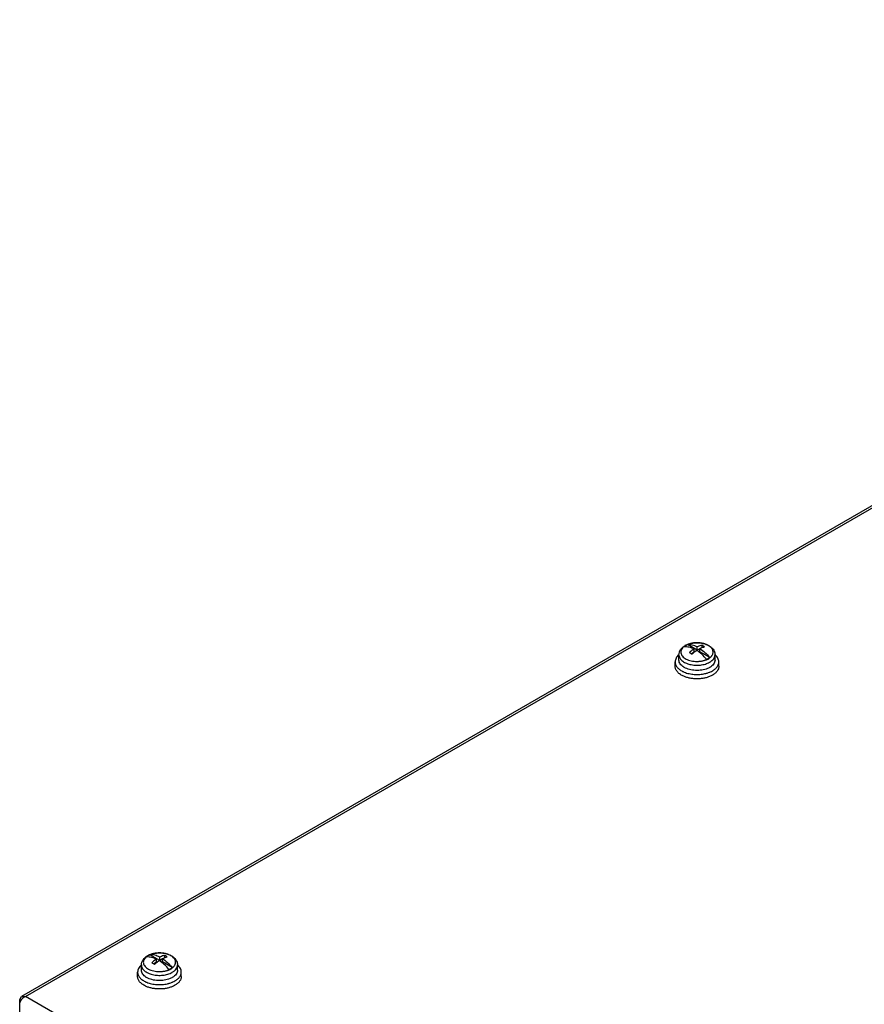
# Model space of a CAD drawing. Header units: millimetres. Extents: x 102 to 789, y 307 to 936.
# Tile 5 of 7: x 110 to 332, y 677 to 936. Entities that reach past the tile are written whole.
import ezdxf

# ---------------------------------------------------------------- set-up
doc = ezdxf.new("R2010")
doc.units = ezdxf.units.MM
doc.header["$LTSCALE"] = 80.870962
doc.layers.get('0').update_dxf_attribs({"linetype": 'CONTINUOUS'})

msp = doc.modelspace()

# ---------------------------------------------------------------- linework, layer by layer
at = {"color": 7, "linetype": 'Continuous'}
for p, q in [((555.69, 936.46), (110.33, 679.34)), ((111.38, 679.33), (556.43, 936.28)), ((288.16, 770.45), (285.59, 771.94)), ((287.31, 769.96), (286.62, 769.56)), ((287.31, 769.96), (287.31, 770.83)), ((288.16, 770.45), (288.16, 771.32)), ((288.86, 770.86), (288.16, 770.45)), ((288.86, 770.05), (288.86, 770.92)), ((291.44, 768.56), (288.86, 770.05)), ((289.4, 771.17), (289.33, 771.12)), ((289.4, 771.78), (289.4, 771.17)), ((289.42, 771.16), (289.4, 771.17)), ((282.34, 766.25), (282.34, 767.39)), ((283.34, 767.88), (283.34, 769.27)), ((290.99, 768.14), (291.06, 768.22)), ((292.84, 767.88), (292.84, 769.27)), ((293.84, 766.25), (293.84, 767.39)), ((146.74, 688.8), (144.17, 690.29)), ((146.74, 688.8), (146.74, 689.67)), ((147.98, 689.52), (147.91, 689.47)), ((147.98, 690.13), (147.98, 689.52)), ((148, 689.51), (147.98, 689.52)), ((141.92, 686.23), (141.92, 687.62)), ((145.89, 688.31), (145.2, 687.91)), ((145.89, 688.31), (145.89, 689.18)), ((147.44, 689.21), (146.74, 688.8)), ((147.44, 688.4), (147.44, 689.27)), ((150.02, 686.91), (147.44, 688.4)), ((151.42, 686.23), (151.42, 687.62)), ((140.92, 684.6), (140.92, 685.74)), ((149.57, 686.49), (149.64, 686.57)), ((152.42, 684.6), (152.42, 685.74)), ((109.9, 678.48), (110.33, 679.34)), ((110.33, 679.34), (111.38, 679.33)), ((331.58, 552.21), (111.38, 679.33)), ((109.9, 665.66), (109.9, 678.48)), ((110.26, 678.27), (109.9, 678.48))]:
    msp.add_line(p, q, dxfattribs=at)
for centre, radius, start, end in [((286.67, 768.88), 3.24, 126.9591, 127.2508), ((287.22, 767.71), 4.57, 119.4489, 119.9993), ((286.97, 768.43), 3.78, 121.5603, 122.2608), ((286.94, 768.56), 3.64, 122.4391, 122.8741), ((287.04, 768.33), 3.91, 119.9948, 121.5558), ((286.96, 768.53), 3.67, 122.2251, 122.4394), ((287.04, 768.41), 3.81, 119.9875, 122.2126), ((287.1, 768.21), 4.04, 119.4487, 119.9991), ((287.14, 768.15), 4.11, 117.4701, 119.4685), ((287.24, 768.05), 4.22, 116.155, 119.9438), ((287.43, 767.67), 4.65, 113.3136, 116.1426), ((285.82, 768.46), 3.48, 93.4378, 93.9178), ((287.9, 766.22), 6.19, 103.1884, 105.8644), ((288.09, 765.09), 7.33, 91.0795, 92.8674), ((288.16, 765.7), 6.72, 78.8783, 80.7282), ((285.9, 766.23), 3.97, 130.3734, 130.819), ((284.92, 767.88), 1.58, 180, 180.8587), ((289.06, 771.76), 4.07, 299.4631, 300.0101), ((289.19, 771.24), 4.52, 299.4487, 299.9991), ((291.26, 767.88), 1.58, 359.1148, 359.9999), ((290.29, 766.25), 3.94, 48.9059, 49.4786), ((286.91, 769.73), 4.37, 238.5271, 239.8853), ((288.32, 772.55), 8.46, 282.7832, 285.4056), ((145.25, 687.23), 3.24, 126.9591, 127.2508), ((145.8, 686.06), 4.57, 119.4489, 119.9993), ((145.55, 686.78), 3.78, 121.5603, 122.2608), ((145.52, 686.91), 3.64, 122.4391, 122.8741), ((145.62, 686.68), 3.91, 119.9948, 121.5558), ((145.54, 686.88), 3.67, 122.2251, 122.4394), ((145.62, 686.76), 3.81, 119.9875, 122.2126), ((145.68, 686.56), 4.04, 119.4487, 119.9991), ((145.72, 686.5), 4.11, 117.4701, 119.4685), ((145.82, 686.41), 4.22, 116.155, 119.9438), ((146.01, 686.02), 4.65, 113.3136, 116.1426), ((144.4, 686.82), 3.48, 93.4378, 93.9178), ((146.48, 684.57), 6.19, 103.1884, 105.8644), ((146.67, 683.44), 7.33, 91.0795, 92.8674), ((146.74, 684.05), 6.72, 78.8783, 80.7282), ((144.48, 684.58), 3.97, 130.3734, 130.819), ((148.87, 684.61), 3.94, 48.9059, 49.4786), ((143.5, 686.23), 1.58, 180, 180.8587), ((145.49, 688.08), 4.37, 238.5271, 239.8853), ((147.64, 690.11), 4.07, 299.4631, 300.0101), ((147.77, 689.59), 4.52, 299.4487, 299.9991), ((149.84, 686.23), 1.58, 359.1148, 359.9999), ((146.9, 690.9), 8.46, 282.7832, 285.4056), ((112.54, 676.9), 2.71, 138.1128, 144.7991), ((112.56, 676.88), 2.73, 132.5209, 138.1438)]:
    msp.add_arc(centre, radius, start, end, dxfattribs=at)
for points, knots in [([(284.98, 771.68), (285.32, 771.88), (286.1, 772.2), (287.35, 772.43), (288.65, 772.45), (289.91, 772.24), (291.05, 771.82), (291.86, 771.27), (292.35, 770.73), (292.62, 770.28), (292.8, 769.79), (292.84, 769.44), (292.84, 769.27)], [0, 0, 0, 0, 0.126258, 0.260782, 0.398805, 0.534165, 0.661745, 0.779726, 0.835977, 0.891089, 0.945642, 1, 1, 1, 1]), ([(283.34, 769.27), (283.34, 769.51), (283.42, 770), (283.76, 770.67), (284.28, 771.23), (284.71, 771.53), (284.94, 771.66)], [0, 0, 0, 0, 0.24203, 0.486307, 0.737189, 1, 1, 1, 1]), ([(284.7, 771.46), (284.55, 771.34), (284.29, 771.1), (283.99, 770.67), (283.83, 770.21), (283.83, 769.74), (283.99, 769.28), (284.28, 768.85), (284.71, 768.46), (285.24, 768.13), (285.87, 767.86), (286.58, 767.66), (287.33, 767.54), (287.98, 767.51), (288.5, 767.53), (288.89, 767.56), (289.27, 767.61), (289.65, 767.69), (289.95, 767.76), (290.18, 767.84), (290.35, 767.89), (290.49, 767.95), (290.59, 767.99), (290.66, 768.02), (290.71, 768.04), (290.75, 768.06), (290.79, 768.08), (290.82, 768.1), (290.87, 768.11), (290.91, 768.11), (290.95, 768.12), (290.98, 768.13), (290.99, 768.14)], [0, 0, 0, 0, 0.05605, 0.106509, 0.152912, 0.197811, 0.24421, 0.29466, 0.350693, 0.412783, 0.480559, 0.553045, 0.62886, 0.706371, 0.745229, 0.783851, 0.82202, 0.859527, 0.896174, 0.914116, 0.931783, 0.949138, 0.957717, 0.966199, 0.97041, 0.974602, 0.97877, 0.982918, 0.98714, 0.991619, 0.995891, 1, 1, 1, 1]), ([(284.95, 771.63), (284.93, 771.62), (284.85, 771.56), (284.77, 771.51), (284.72, 771.47)], [0, 0, 0, 0, 0.254311, 1, 1, 1, 1]), ([(284.97, 771.61), (284.95, 771.6), (284.87, 771.55), (284.79, 771.49), (284.74, 771.45)], [0, 0, 0, 0, 0.254492, 1, 1, 1, 1]), ([(284.74, 771.45), (285.15, 771.48), (286.06, 771.38), (286.89, 771.05), (287.31, 770.83)], [0, 0, 0, 0, 0.467901, 1, 1, 1, 1]), ([(286.21, 772.17), (286.12, 772.15), (285.79, 772.05), (285.47, 771.91), (285.24, 771.8)], [0, 0, 0, 0, 0.259981, 1, 1, 1, 1]), ([(288.16, 771.32), (287.75, 771.53), (286.92, 771.86), (286.03, 771.97), (285.62, 771.94)], [0, 0, 0, 0, 0.531726, 1, 1, 1, 1]), ([(287.31, 770.83), (287.21, 770.76), (286.78, 770.46), (286.37, 770.13), (286.08, 769.86)], [0, 0, 0, 0, 0.242064, 1, 1, 1, 1]), ([(286.08, 769.86), (286.14, 769.83), (286.37, 769.71), (286.61, 769.57), (286.78, 769.46)], [0, 0, 0, 0, 0.244332, 1, 1, 1, 1]), ([(287.72, 772.42), (287.62, 772.41), (287.2, 772.38), (286.79, 772.32), (286.49, 772.25)], [0, 0, 0, 0, 0.254087, 1, 1, 1, 1]), ([(286.78, 769.46), (286.88, 769.55), (287.27, 769.9), (287.69, 770.21), (288.01, 770.43)], [0, 0, 0, 0, 0.257803, 1, 1, 1, 1]), ([(289.25, 772.33), (289.14, 772.35), (288.71, 772.41), (288.28, 772.43), (287.95, 772.43)], [0, 0, 0, 0, 0.247297, 1, 1, 1, 1]), ([(290.59, 768.07), (290.21, 768.54), (289.41, 769.4), (288.49, 770.12), (288.01, 770.43)], [0, 0, 0, 0, 0.518698, 1, 1, 1, 1]), ([(289.4, 771.78), (289.3, 771.76), (288.87, 771.64), (288.46, 771.47), (288.16, 771.32)], [0, 0, 0, 0, 0.239097, 1, 1, 1, 1]), ([(288.86, 770.92), (288.97, 770.97), (289.37, 771.15), (289.78, 771.3), (290.1, 771.38)], [0, 0, 0, 0, 0.261337, 1, 1, 1, 1]), ([(288.86, 770.92), (289.34, 770.61), (290.26, 769.89), (291.06, 769.03), (291.44, 768.56)], [0, 0, 0, 0, 0.481302, 1, 1, 1, 1]), ([(290.1, 771.38), (290.04, 771.41), (289.81, 771.56), (289.58, 771.69), (289.4, 771.78)], [0, 0, 0, 0, 0.255694, 1, 1, 1, 1]), ([(290.59, 771.96), (290.51, 771.99), (290.14, 772.14), (289.75, 772.24), (289.46, 772.3)], [0, 0, 0, 0, 0.240793, 1, 1, 1, 1]), ([(291.08, 771.72), (291.04, 771.74), (290.88, 771.83), (290.72, 771.9), (290.59, 771.96)], [0, 0, 0, 0, 0.243612, 1, 1, 1, 1]), ([(291.35, 771.54), (291.33, 771.56), (291.24, 771.62), (291.15, 771.68), (291.08, 771.72)], [0, 0, 0, 0, 0.245309, 1, 1, 1, 1]), ([(291.09, 768.24), (291.12, 768.23), (291.18, 768.22), (291.25, 768.27), (291.3, 768.33), (291.32, 768.41), (291.38, 768.47), (291.45, 768.49), (291.52, 768.52), (291.57, 768.57), (291.63, 768.62), (291.7, 768.68), (291.79, 768.76), (291.88, 768.86), (291.99, 769), (292.11, 769.17), (292.23, 769.39), (292.3, 769.62), (292.35, 769.93), (292.32, 770.32), (292.13, 770.78), (291.8, 771.2), (291.51, 771.43), (291.35, 771.54)], [0, 0, 0, 0, 0.021241, 0.0401, 0.05829, 0.076476, 0.094309, 0.113023, 0.131429, 0.148944, 0.166335, 0.183494, 0.217088, 0.249797, 0.281643, 0.342905, 0.401362, 0.457646, 0.51254, 0.621428, 0.735606, 0.860769, 1, 1, 1, 1]), ([(283.31, 769.24), (283.16, 769.11), (282.89, 768.84), (282.58, 768.38), (282.38, 767.89), (282.34, 767.56), (282.34, 767.39)], [0, 0, 0, 0, 0.277461, 0.532872, 0.771162, 1, 1, 1, 1]), ([(282.34, 767.39), (282.34, 767.27), (282.36, 767.03), (282.5, 766.55), (282.77, 766.1), (283.14, 765.69), (283.61, 765.29), (284.02, 765.04), (284.31, 764.89)], [0, 0, 0, 0, 0.10613, 0.214616, 0.445974, 0.572401, 0.706842, 1, 1, 1, 1]), ([(283.34, 769.27), (283.34, 769.13), (283.37, 768.86), (283.53, 768.46), (283.79, 768.08), (284.27, 767.59), (285.09, 767.09), (286.27, 766.69), (287.6, 766.5), (288.96, 766.53), (290.26, 766.78), (291.06, 767.11), (291.41, 767.31)], [0, 0, 0, 0, 0.04285, 0.087454, 0.135235, 0.187117, 0.304152, 0.437571, 0.581747, 0.728916, 0.870779, 1, 1, 1, 1]), ([(284.63, 766), (284.44, 766.12), (284.09, 766.37), (283.67, 766.83), (283.41, 767.33), (283.34, 767.69), (283.34, 767.86)], [0, 0, 0, 0, 0.287814, 0.546524, 0.780623, 1, 1, 1, 1]), ([(290.59, 768.07), (290.63, 768.09), (290.79, 768.16), (290.94, 768.23), (291.05, 768.3)], [0, 0, 0, 0, 0.256221, 1, 1, 1, 1]), ([(291.05, 768.3), (291.08, 768.32), (291.22, 768.4), (291.35, 768.49), (291.44, 768.56)], [0, 0, 0, 0, 0.257235, 1, 1, 1, 1]), ([(291.45, 767.33), (291.66, 767.45), (292.03, 767.71), (292.49, 768.18), (292.77, 768.71), (292.84, 769.09), (292.84, 769.27)], [0, 0, 0, 0, 0.28981, 0.549047, 0.782229, 1, 1, 1, 1]), ([(292.84, 767.86), (292.84, 767.68), (292.76, 767.31), (292.48, 766.79), (292.03, 766.32), (291.65, 766.06), (291.45, 765.94)], [0, 0, 0, 0, 0.217753, 0.451172, 0.710485, 1, 1, 1, 1]), ([(292.15, 765.04), (292.41, 765.19), (292.87, 765.51), (293.41, 766.08), (293.71, 766.62), (293.82, 767.06), (293.84, 767.28), (293.84, 767.39)], [0, 0, 0, 0, 0.289588, 0.548634, 0.781636, 0.891838, 1, 1, 1, 1]), ([(293.84, 767.39), (293.84, 767.55), (293.8, 767.89), (293.61, 768.37), (293.3, 768.82), (293.03, 769.1), (292.88, 769.22)], [0, 0, 0, 0, 0.229088, 0.467502, 0.722829, 1, 1, 1, 1]), ([(284.39, 763.71), (284.09, 763.85), (283.66, 764.1), (283.17, 764.51), (282.79, 764.93), (282.5, 765.39), (282.36, 765.88), (282.34, 766.13), (282.34, 766.25)], [0, 0, 0, 0, 0.294096, 0.428831, 0.555373, 0.786346, 0.894395, 1, 1, 1, 1]), ([(284.31, 764.89), (284.35, 764.87), (284.49, 764.8), (284.64, 764.73), (284.75, 764.69)], [0, 0, 0, 0, 0.246012, 1, 1, 1, 1]), ([(290.88, 765.66), (290.4, 765.46), (289.34, 765.18), (287.72, 765.09), (286.13, 765.32), (285.15, 765.7), (284.72, 765.95)], [0, 0, 0, 0, 0.246423, 0.509225, 0.76709, 1, 1, 1, 1]), ([(284.75, 764.69), (285.16, 764.52), (286.03, 764.26), (287.39, 764.06), (288.8, 764.06), (289.74, 764.2), (290.19, 764.3)], [0, 0, 0, 0, 0.237493, 0.489992, 0.747659, 1, 1, 1, 1]), ([(290.57, 764.4), (290.64, 764.42), (290.94, 764.5), (291.23, 764.61), (291.44, 764.69)], [0, 0, 0, 0, 0.255768, 1, 1, 1, 1]), ([(291.45, 765.94), (291.4, 765.92), (291.22, 765.81), (291.02, 765.72), (290.88, 765.66)], [0, 0, 0, 0, 0.243053, 1, 1, 1, 1]), ([(291.44, 764.69), (291.5, 764.72), (291.75, 764.83), (291.98, 764.95), (292.15, 765.04)], [0, 0, 0, 0, 0.257011, 1, 1, 1, 1]), ([(293.84, 766.25), (293.84, 766.14), (293.82, 765.92), (293.71, 765.48), (293.41, 764.94), (292.87, 764.36), (292.41, 764.05), (292.15, 763.9)], [0, 0, 0, 0, 0.108162, 0.218363, 0.451365, 0.710412, 1, 1, 1, 1]), ([(291.56, 763.6), (291.3, 763.49), (290.74, 763.28), (289.85, 763.07), (288.91, 762.95), (287.95, 762.91), (286.99, 762.97), (286.06, 763.13), (285.19, 763.36), (284.65, 763.58), (284.39, 763.71)], [0, 0, 0, 0, 0.118057, 0.242615, 0.371607, 0.502696, 0.633421, 0.761343, 0.884188, 1, 1, 1, 1]), ([(292.15, 763.9), (292.11, 763.87), (291.92, 763.77), (291.72, 763.67), (291.56, 763.6)], [0, 0, 0, 0, 0.243947, 1, 1, 1, 1]), ([(141.92, 687.62), (141.92, 687.86), (142, 688.35), (142.34, 689.02), (142.86, 689.58), (143.29, 689.88), (143.52, 690.01)], [0, 0, 0, 0, 0.24203, 0.486307, 0.737189, 1, 1, 1, 1]), ([(143.28, 689.81), (143.13, 689.69), (142.86, 689.45), (142.57, 689.02), (142.41, 688.56), (142.41, 688.09), (142.57, 687.63), (142.86, 687.2), (143.29, 686.81), (143.82, 686.48), (144.45, 686.21), (145.16, 686.02), (145.91, 685.9), (146.56, 685.86), (147.08, 685.88), (147.47, 685.91), (147.85, 685.96), (148.23, 686.04), (148.53, 686.11), (148.76, 686.19), (148.93, 686.24), (149.07, 686.3), (149.17, 686.34), (149.24, 686.37), (149.29, 686.39), (149.33, 686.41), (149.37, 686.43), (149.4, 686.45), (149.45, 686.46), (149.49, 686.46), (149.53, 686.47), (149.56, 686.48), (149.57, 686.49)], [0, 0, 0, 0, 0.05605, 0.106509, 0.152912, 0.197811, 0.24421, 0.29466, 0.350693, 0.412783, 0.480559, 0.553045, 0.62886, 0.706371, 0.745229, 0.783851, 0.82202, 0.859527, 0.896174, 0.914116, 0.931783, 0.949138, 0.957717, 0.966199, 0.97041, 0.974602, 0.97877, 0.982918, 0.98714, 0.991619, 0.995891, 1, 1, 1, 1]), ([(143.53, 689.98), (143.51, 689.97), (143.43, 689.92), (143.35, 689.86), (143.3, 689.82)], [0, 0, 0, 0, 0.254311, 1, 1, 1, 1]), ([(143.55, 689.96), (143.53, 689.95), (143.45, 689.9), (143.37, 689.84), (143.32, 689.8)], [0, 0, 0, 0, 0.254492, 1, 1, 1, 1]), ([(143.32, 689.8), (143.73, 689.83), (144.64, 689.73), (145.47, 689.4), (145.89, 689.18)], [0, 0, 0, 0, 0.467901, 1, 1, 1, 1]), ([(143.55, 690.04), (143.9, 690.23), (144.68, 690.55), (145.93, 690.78), (147.23, 690.8), (148.49, 690.59), (149.63, 690.17), (150.44, 689.63), (150.93, 689.08), (151.2, 688.63), (151.38, 688.14), (151.42, 687.79), (151.42, 687.62)], [0, 0, 0, 0, 0.126258, 0.260782, 0.398805, 0.534165, 0.661745, 0.779726, 0.835977, 0.891089, 0.945642, 1, 1, 1, 1]), ([(144.79, 690.53), (144.7, 690.5), (144.37, 690.4), (144.05, 690.27), (143.82, 690.15)], [0, 0, 0, 0, 0.259981, 1, 1, 1, 1]), ([(146.74, 689.67), (146.32, 689.88), (145.5, 690.21), (144.61, 690.32), (144.2, 690.29)], [0, 0, 0, 0, 0.531726, 1, 1, 1, 1]), ([(146.3, 690.77), (146.2, 690.76), (145.78, 690.73), (145.37, 690.67), (145.07, 690.6)], [0, 0, 0, 0, 0.254087, 1, 1, 1, 1]), ([(147.83, 690.69), (147.72, 690.7), (147.29, 690.76), (146.86, 690.78), (146.53, 690.78)], [0, 0, 0, 0, 0.247297, 1, 1, 1, 1]), ([(147.98, 690.13), (147.88, 690.11), (147.45, 689.99), (147.04, 689.82), (146.74, 689.67)], [0, 0, 0, 0, 0.239097, 1, 1, 1, 1]), ([(147.44, 689.27), (147.55, 689.32), (147.95, 689.5), (148.36, 689.65), (148.68, 689.73)], [0, 0, 0, 0, 0.261337, 1, 1, 1, 1]), ([(148.68, 689.73), (148.62, 689.77), (148.39, 689.91), (148.16, 690.04), (147.98, 690.13)], [0, 0, 0, 0, 0.255694, 1, 1, 1, 1]), ([(149.17, 690.31), (149.09, 690.34), (148.72, 690.49), (148.33, 690.59), (148.04, 690.65)], [0, 0, 0, 0, 0.240793, 1, 1, 1, 1]), ([(149.66, 690.07), (149.62, 690.09), (149.46, 690.18), (149.3, 690.25), (149.17, 690.31)], [0, 0, 0, 0, 0.243612, 1, 1, 1, 1]), ([(149.93, 689.9), (149.91, 689.91), (149.82, 689.97), (149.73, 690.03), (149.66, 690.07)], [0, 0, 0, 0, 0.245309, 1, 1, 1, 1]), ([(149.67, 686.59), (149.7, 686.58), (149.76, 686.58), (149.83, 686.62), (149.88, 686.69), (149.9, 686.76), (149.96, 686.82), (150.03, 686.84), (150.1, 686.87), (150.15, 686.93), (150.21, 686.97), (150.28, 687.03), (150.37, 687.11), (150.46, 687.21), (150.57, 687.35), (150.69, 687.53), (150.81, 687.75), (150.88, 687.97), (150.93, 688.28), (150.9, 688.67), (150.71, 689.13), (150.38, 689.55), (150.09, 689.78), (149.93, 689.9)], [0, 0, 0, 0, 0.021241, 0.0401, 0.05829, 0.076476, 0.094309, 0.113023, 0.131429, 0.148944, 0.166335, 0.183494, 0.217088, 0.249797, 0.281643, 0.342905, 0.401362, 0.457646, 0.51254, 0.621428, 0.735606, 0.860769, 1, 1, 1, 1]), ([(141.89, 687.59), (141.74, 687.46), (141.47, 687.19), (141.15, 686.73), (140.96, 686.24), (140.92, 685.91), (140.92, 685.74)], [0, 0, 0, 0, 0.277461, 0.532872, 0.771162, 1, 1, 1, 1]), ([(141.92, 687.62), (141.92, 687.48), (141.95, 687.21), (142.11, 686.81), (142.37, 686.43), (142.85, 685.94), (143.67, 685.44), (144.85, 685.04), (146.18, 684.85), (147.54, 684.88), (148.84, 685.14), (149.64, 685.46), (149.99, 685.66)], [0, 0, 0, 0, 0.04285, 0.087454, 0.135235, 0.187117, 0.304152, 0.437571, 0.581747, 0.728916, 0.870779, 1, 1, 1, 1]), ([(145.89, 689.18), (145.79, 689.11), (145.36, 688.81), (144.95, 688.48), (144.66, 688.21)], [0, 0, 0, 0, 0.242064, 1, 1, 1, 1]), ([(144.66, 688.21), (144.72, 688.18), (144.95, 688.06), (145.19, 687.92), (145.36, 687.81)], [0, 0, 0, 0, 0.244332, 1, 1, 1, 1]), ([(145.36, 687.81), (145.46, 687.9), (145.85, 688.25), (146.27, 688.56), (146.59, 688.78)], [0, 0, 0, 0, 0.257803, 1, 1, 1, 1]), ([(149.17, 686.42), (148.79, 686.89), (147.99, 687.75), (147.07, 688.47), (146.59, 688.78)], [0, 0, 0, 0, 0.518698, 1, 1, 1, 1]), ([(147.44, 689.27), (147.91, 688.96), (148.84, 688.24), (149.64, 687.38), (150.02, 686.91)], [0, 0, 0, 0, 0.481302, 1, 1, 1, 1]), ([(149.63, 686.65), (149.66, 686.67), (149.8, 686.75), (149.93, 686.84), (150.02, 686.91)], [0, 0, 0, 0, 0.257235, 1, 1, 1, 1]), ([(150.03, 685.68), (150.24, 685.8), (150.61, 686.06), (151.07, 686.53), (151.35, 687.06), (151.42, 687.44), (151.42, 687.62)], [0, 0, 0, 0, 0.28981, 0.549047, 0.782229, 1, 1, 1, 1]), ([(152.42, 685.74), (152.42, 685.91), (152.38, 686.24), (152.19, 686.72), (151.88, 687.18), (151.61, 687.45), (151.46, 687.58)], [0, 0, 0, 0, 0.229088, 0.467502, 0.722829, 1, 1, 1, 1]), ([(140.92, 685.74), (140.92, 685.62), (140.94, 685.38), (141.08, 684.9), (141.35, 684.45), (141.72, 684.04), (142.19, 683.64), (142.6, 683.39), (142.89, 683.24)], [0, 0, 0, 0, 0.10613, 0.214616, 0.445974, 0.572401, 0.706842, 1, 1, 1, 1]), ([(142.97, 682.06), (142.67, 682.2), (142.24, 682.46), (141.75, 682.86), (141.37, 683.28), (141.08, 683.74), (140.94, 684.23), (140.92, 684.48), (140.92, 684.6)], [0, 0, 0, 0, 0.294096, 0.428831, 0.555373, 0.786346, 0.894395, 1, 1, 1, 1]), ([(143.21, 684.35), (143.02, 684.47), (142.67, 684.72), (142.25, 685.18), (141.99, 685.68), (141.92, 686.04), (141.92, 686.21)], [0, 0, 0, 0, 0.287814, 0.546524, 0.780623, 1, 1, 1, 1]), ([(149.17, 686.42), (149.21, 686.44), (149.37, 686.51), (149.52, 686.59), (149.63, 686.65)], [0, 0, 0, 0, 0.256221, 1, 1, 1, 1]), ([(151.42, 686.21), (151.42, 686.03), (151.34, 685.66), (151.06, 685.14), (150.61, 684.67), (150.23, 684.41), (150.03, 684.29)], [0, 0, 0, 0, 0.217753, 0.451172, 0.710485, 1, 1, 1, 1]), ([(150.73, 683.4), (150.99, 683.54), (151.44, 683.86), (151.99, 684.43), (152.29, 684.97), (152.4, 685.41), (152.42, 685.63), (152.42, 685.74)], [0, 0, 0, 0, 0.289588, 0.548634, 0.781636, 0.891838, 1, 1, 1, 1]), ([(152.42, 684.6), (152.42, 684.49), (152.4, 684.27), (152.29, 683.83), (151.99, 683.29), (151.44, 682.71), (150.99, 682.4), (150.73, 682.25)], [0, 0, 0, 0, 0.108162, 0.218363, 0.451365, 0.710412, 1, 1, 1, 1]), ([(142.89, 683.24), (142.93, 683.22), (143.07, 683.15), (143.22, 683.09), (143.33, 683.04)], [0, 0, 0, 0, 0.246012, 1, 1, 1, 1]), ([(150.14, 681.95), (149.88, 681.84), (149.31, 681.64), (148.43, 681.42), (147.49, 681.3), (146.53, 681.27), (145.57, 681.33), (144.64, 681.48), (143.77, 681.71), (143.23, 681.93), (142.97, 682.06)], [0, 0, 0, 0, 0.118057, 0.242615, 0.371607, 0.502696, 0.633421, 0.761343, 0.884188, 1, 1, 1, 1]), ([(149.45, 684.01), (148.97, 683.81), (147.92, 683.53), (146.29, 683.44), (144.71, 683.67), (143.73, 684.05), (143.3, 684.3)], [0, 0, 0, 0, 0.246423, 0.509225, 0.76709, 1, 1, 1, 1]), ([(143.33, 683.04), (143.74, 682.87), (144.6, 682.61), (145.97, 682.41), (147.38, 682.42), (148.32, 682.55), (148.77, 682.65)], [0, 0, 0, 0, 0.237493, 0.489992, 0.747659, 1, 1, 1, 1]), ([(149.15, 682.75), (149.22, 682.77), (149.52, 682.85), (149.81, 682.96), (150.02, 683.05)], [0, 0, 0, 0, 0.255768, 1, 1, 1, 1]), ([(150.03, 684.29), (149.98, 684.27), (149.8, 684.16), (149.6, 684.07), (149.45, 684.01)], [0, 0, 0, 0, 0.243053, 1, 1, 1, 1]), ([(150.02, 683.05), (150.08, 683.07), (150.33, 683.18), (150.56, 683.3), (150.73, 683.4)], [0, 0, 0, 0, 0.257011, 1, 1, 1, 1]), ([(150.73, 682.25), (150.69, 682.23), (150.49, 682.12), (150.3, 682.02), (150.14, 681.95)], [0, 0, 0, 0, 0.243947, 1, 1, 1, 1]), ([(109.9, 677.25), (109.9, 677.35), (109.95, 677.78), (110.13, 678.19), (110.33, 678.46)], [0, 0, 0, 0, 0.229314, 1, 1, 1, 1])]:
    msp.add_open_spline(points, degree=3, knots=knots, dxfattribs=at)
msp.add_open_spline([(110.71, 678.9), (110.91, 679.08), (111.14, 679.23), (111.38, 679.33)], degree=3, dxfattribs=at)

doc.saveas('drawing.dxf')
